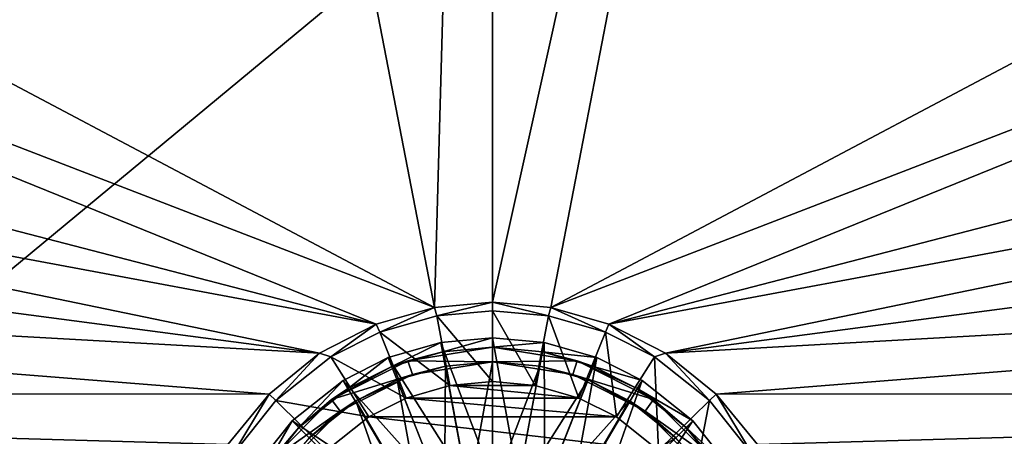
# Model space of a CAD drawing. Header units: metres. Extents: x -1004 to 0, y -708 to 0.
# Tile 40 of 103: x -600 to -395, y -535 to -448. Entities that reach past the tile are written whole.
import ezdxf

# ---------------------------------------------------------------- set-up
doc = ezdxf.new("R2010")
doc.units = ezdxf.units.M

msp = doc.modelspace()

# ---------------------------------------------------------------- linework, layer by layer
at = {"layer": 'top0123417'}
for points in [[(-512.761047, -515.521423, 106.452499), (-523.741943, -518.67865, 106.452499), (-507.420441, -544.379211, 110.948647)], [(-523.005798, -520.538208, 103.797249), (-523.741943, -518.67865, 103.389137), (-512.761047, -515.521423, 103.38913)], [(-512.761047, -515.521423, 103.38913), (-523.741943, -518.67865, 103.389137), (-512.761047, -515.521423, 106.452499)], [(-512.761047, -515.521423, 106.452499), (-523.741943, -518.67865, 103.389137), (-523.741943, -518.67865, 106.452499)], [(-512.397095, -517.487976, 103.797249), (-523.005798, -520.538208, 103.797249), (-512.761047, -515.521423, 103.38913)], [(-502.024872, -514.536377, 106.452499), (-512.761047, -515.521423, 106.452499), (-502.024872, -543.884216, 110.948647)], [(-512.397095, -517.487976, 103.797249), (-512.761047, -515.521423, 103.38913), (-502.024872, -514.536377, 103.38913)], [(-502.024872, -514.536377, 103.38913), (-512.761047, -515.521423, 103.38913), (-502.024872, -514.536377, 106.452499)], [(-502.024872, -514.536377, 106.452499), (-512.761047, -515.521423, 103.38913), (-512.761047, -515.521423, 106.452499)], [(-512.761047, -515.521423, 106.452499), (-507.420441, -544.379211, 110.948647), (-502.024872, -543.884216, 110.948647)], [(-502.024872, -516.536316, 103.797249), (-512.397095, -517.487976, 103.797249), (-502.024872, -514.536377, 103.38913)], [(-491.288727, -515.521423, 106.452499), (-502.024872, -514.536377, 106.452499), (-496.629272, -544.379211, 110.948647)], [(-502.024872, -514.536377, 106.452499), (-502.024872, -543.884216, 110.948647), (-496.629272, -544.379211, 110.948647)], [(-502.024872, -516.536316, 103.797249), (-502.024872, -514.536377, 103.38913), (-491.288727, -515.521423, 103.38913)], [(-491.288727, -515.521423, 106.452499), (-491.288727, -515.521423, 103.38913), (-502.024872, -514.536377, 103.38913)], [(-491.288727, -515.521423, 106.452499), (-502.024872, -514.536377, 103.38913), (-502.024872, -514.536377, 106.452499)], [(-491.652649, -517.487976, 103.797249), (-502.024872, -516.536316, 103.797249), (-491.288727, -515.521423, 103.38913)], [(-491.288727, -515.521423, 106.452499), (-496.629272, -544.379211, 110.948647), (-491.110077, -545.966125, 110.948647)], [(-491.652649, -517.487976, 103.797249), (-491.288727, -515.521423, 103.38913), (-480.30777, -518.67865, 103.389137)], [(-480.30777, -518.67865, 106.452499), (-491.288727, -515.521423, 106.452499), (-491.110077, -545.966125, 110.948647)], [(-480.30777, -518.67865, 106.452499), (-480.30777, -518.67865, 103.389137), (-491.288727, -515.521423, 106.452499)], [(-480.30777, -518.67865, 103.389137), (-491.288727, -515.521423, 103.38913), (-491.288727, -515.521423, 106.452499)], [(-519.638855, -519.326111, 96.509148), (-523.005798, -520.538208, 103.797249), (-512.397095, -517.487976, 103.797249)], [(-502.024872, -516.536316, 96.509148), (-519.638855, -519.326111, 96.509148), (-512.397095, -517.487976, 103.797249)], [(-502.024872, -516.536316, 96.509148), (-502.024872, -519.536316, 96.509148), (-519.638855, -519.326111, 96.509148)], [(-502.024872, -516.536316, 96.509148), (-512.397095, -517.487976, 103.797249), (-502.024872, -516.536316, 103.797249)], [(-484.410889, -519.326111, 96.509148), (-502.024872, -516.536316, 96.509148), (-491.652649, -517.487976, 103.797249)], [(-491.652649, -517.487976, 103.797249), (-502.024872, -516.536316, 96.509148), (-502.024872, -516.536316, 103.797249)], [(-502.024872, -516.536316, 96.509148), (-484.410889, -519.326111, 96.509148), (-502.024872, -519.536316, 96.509148)], [(-481.043915, -520.538208, 103.797249), (-491.652649, -517.487976, 103.797249), (-480.30777, -518.67865, 103.389137)], [(-481.043915, -520.538208, 103.797249), (-484.410889, -519.326111, 96.509148), (-491.652649, -517.487976, 103.797249)], [(-519.638855, -519.326111, 96.509148), (-535.528625, -527.422363, 96.509148), (-523.005798, -520.538208, 103.797249)], [(-519.638855, -519.326111, 96.509148), (-518.711792, -522.17926, 96.509148), (-535.528625, -527.422363, 96.509148)], [(-535.528625, -527.422363, 96.509148), (-532.098816, -525.115723, 103.797249), (-523.005798, -520.538208, 103.797249)], [(-523.741943, -518.67865, 106.452499), (-533.153137, -523.416199, 106.452499), (-512.939636, -545.966125, 110.948647)], [(-532.098816, -525.115723, 103.797249), (-533.153137, -523.416199, 103.389137), (-523.741943, -518.67865, 103.389137)], [(-523.741943, -518.67865, 103.389137), (-533.153137, -523.416199, 103.389137), (-523.741943, -518.67865, 106.452499)], [(-523.741943, -518.67865, 106.452499), (-533.153137, -523.416199, 103.389137), (-533.153137, -523.416199, 106.452499)], [(-523.005798, -520.538208, 103.797249), (-532.098816, -525.115723, 103.797249), (-523.741943, -518.67865, 103.389137)], [(-523.741943, -518.67865, 106.452499), (-512.939636, -545.966125, 110.948647), (-507.420441, -544.379211, 110.948647)], [(-521.90155, -523.327576, 104.382034), (-511.851196, -520.437866, 104.382034), (-512.007141, -548.321594, 108.182106)], [(-511.851196, -520.437866, 104.382034), (-521.90155, -523.327576, 104.382034), (-518.711792, -522.17926, 96.509148)], [(-502.024872, -519.536316, 96.509148), (-518.711792, -522.17926, 96.509148), (-519.638855, -519.326111, 96.509148)], [(-502.024872, -519.536316, 96.509148), (-511.851196, -520.437866, 104.382034), (-518.711792, -522.17926, 96.509148)], [(-511.851196, -520.437866, 104.382034), (-506.959473, -546.8703, 108.182106), (-512.007141, -548.321594, 108.182106)], [(-511.851196, -520.437866, 104.382034), (-502.024872, -519.536316, 104.382034), (-506.959473, -546.8703, 108.182106)], [(-502.024872, -519.536316, 96.509148), (-502.024872, -519.536316, 104.382034), (-511.851196, -520.437866, 104.382034)], [(-502.024872, -519.536316, 104.382034), (-502.024872, -546.417542, 108.182106), (-506.959473, -546.8703, 108.182106)], [(-484.410889, -519.326111, 96.509148), (-485.337952, -522.17926, 96.509148), (-502.024872, -519.536316, 96.509148)], [(-502.024872, -519.536316, 104.382034), (-492.198547, -520.437866, 104.382034), (-502.024872, -546.417542, 108.182106)], [(-485.337952, -522.17926, 96.509148), (-492.198547, -520.437866, 104.382034), (-502.024872, -519.536316, 96.509148)], [(-492.198547, -520.437866, 104.382034), (-502.024872, -519.536316, 104.382034), (-502.024872, -519.536316, 96.509148)], [(-492.198547, -520.437866, 104.382034), (-497.09024, -546.8703, 108.182106), (-502.024872, -546.417542, 108.182106)], [(-492.198547, -520.437866, 104.382034), (-482.148193, -523.327576, 104.382034), (-497.09024, -546.8703, 108.182106)], [(-482.148193, -523.327576, 104.382034), (-492.198547, -520.437866, 104.382034), (-485.337952, -522.17926, 96.509148)], [(-480.30777, -518.67865, 106.452499), (-491.110077, -545.966125, 110.948647), (-485.79892, -548.717651, 110.948647)], [(-470.896606, -523.416199, 106.452499), (-480.30777, -518.67865, 106.452499), (-485.79892, -548.717651, 110.948647)], [(-484.410889, -519.326111, 96.509148), (-468.521118, -527.422363, 96.509148), (-485.337952, -522.17926, 96.509148)], [(-468.521118, -527.422363, 96.509148), (-484.410889, -519.326111, 96.509148), (-471.950897, -525.115723, 103.797249)], [(-484.410889, -519.326111, 96.509148), (-481.043915, -520.538208, 103.797249), (-471.950897, -525.115723, 103.797249)], [(-481.043915, -520.538208, 103.797249), (-480.30777, -518.67865, 103.389137), (-470.896606, -523.416199, 103.389137)], [(-471.950897, -525.115723, 103.797249), (-481.043915, -520.538208, 103.797249), (-470.896606, -523.416199, 103.389137)], [(-470.896606, -523.416199, 103.389137), (-480.30777, -518.67865, 103.389137), (-470.896606, -523.416199, 106.452499)], [(-480.30777, -518.67865, 103.389137), (-480.30777, -518.67865, 106.452499), (-470.896606, -523.416199, 106.452499)], [(-518.711792, -522.17926, 96.509148), (-533.765259, -529.849426, 96.509148), (-535.528625, -527.422363, 96.509148)], [(-518.711792, -522.17926, 96.509148), (-530.517395, -527.665039, 104.382034), (-533.765259, -529.849426, 96.509148)], [(-518.711792, -522.17926, 96.509148), (-521.90155, -523.327576, 104.382034), (-530.517395, -527.665039, 104.382034)], [(-470.284454, -529.849426, 96.509148), (-482.148193, -523.327576, 104.382034), (-485.337952, -522.17926, 96.509148)], [(-468.521118, -527.422363, 96.509148), (-470.284454, -529.849426, 96.509148), (-485.337952, -522.17926, 96.509148)], [(-533.153137, -523.416199, 106.452499), (-543.744141, -531.817078, 106.452499), (-518.250793, -548.717651, 110.948647)], [(-542.329956, -533.231262, 103.797249), (-543.744141, -531.817078, 103.389137), (-533.153137, -523.416199, 103.389137)], [(-533.153137, -523.416199, 103.389137), (-543.744141, -531.817078, 103.389137), (-533.153137, -523.416199, 106.452499)], [(-533.153137, -523.416199, 106.452499), (-543.744141, -531.817078, 103.389137), (-543.744141, -531.817078, 106.452499)], [(-532.098816, -525.115723, 103.797249), (-542.329956, -533.231262, 103.797249), (-533.153137, -523.416199, 103.389137)], [(-533.153137, -523.416199, 106.452499), (-518.250793, -548.717651, 110.948647), (-512.939636, -545.966125, 110.948647)], [(-530.517395, -527.665039, 104.382034), (-521.90155, -523.327576, 104.382034), (-516.864502, -550.838013, 108.182106)], [(-521.90155, -523.327576, 104.382034), (-512.007141, -548.321594, 108.182106), (-516.864502, -550.838013, 108.182106)], [(-482.148193, -523.327576, 104.382034), (-492.042603, -548.321594, 108.182106), (-497.09024, -546.8703, 108.182106)], [(-482.148193, -523.327576, 104.382034), (-473.532349, -527.665039, 104.382034), (-492.042603, -548.321594, 108.182106)], [(-470.896606, -523.416199, 106.452499), (-485.79892, -548.717651, 110.948647), (-481.057648, -552.569092, 110.948647)], [(-470.284454, -529.849426, 96.509148), (-473.532349, -527.665039, 104.382034), (-482.148193, -523.327576, 104.382034)], [(-460.305603, -531.817078, 106.452499), (-470.896606, -523.416199, 106.452499), (-481.057648, -552.569092, 110.948647)], [(-471.950897, -525.115723, 103.797249), (-470.896606, -523.416199, 103.389137), (-460.305603, -531.817078, 103.389137)], [(-460.305603, -531.817078, 103.389137), (-470.896606, -523.416199, 103.389137), (-460.305603, -531.817078, 106.452499)], [(-470.896606, -523.416199, 103.389137), (-470.896606, -523.416199, 106.452499), (-460.305603, -531.817078, 106.452499)], [(-532.098816, -525.115723, 103.797249), (-535.528625, -527.422363, 96.509148), (-542.329956, -533.231262, 103.797249)], [(-461.719788, -533.231262, 103.797249), (-471.950897, -525.115723, 103.797249), (-460.305603, -531.817078, 103.389137)], [(-468.521118, -527.422363, 96.509148), (-471.950897, -525.115723, 103.797249), (-461.719788, -533.231262, 103.797249)], [(-535.528625, -527.422363, 96.509148), (-548.138855, -540.032593, 96.509148), (-542.329956, -533.231262, 103.797249)], [(-535.528625, -527.422363, 96.509148), (-533.765259, -529.849426, 96.509148), (-548.138855, -540.032593, 96.509148)], [(-540.208618, -535.352539, 104.382034), (-530.517395, -527.665039, 104.382034), (-521.200745, -554.360474, 108.182106)], [(-530.517395, -527.665039, 104.382034), (-540.208618, -535.352539, 104.382034), (-533.765259, -529.849426, 96.509148)], [(-530.517395, -527.665039, 104.382034), (-516.864502, -550.838013, 108.182106), (-521.200745, -554.360474, 108.182106)], [(-473.532349, -527.665039, 104.382034), (-487.185211, -550.838013, 108.182106), (-492.042603, -548.321594, 108.182106)], [(-473.532349, -527.665039, 104.382034), (-463.841095, -535.352539, 104.382034), (-487.185211, -550.838013, 108.182106)], [(-463.841095, -535.352539, 104.382034), (-473.532349, -527.665039, 104.382034), (-470.284454, -529.849426, 96.509148)], [(-468.521118, -527.422363, 96.509148), (-455.910889, -540.032593, 96.509148), (-470.284454, -529.849426, 96.509148)], [(-455.910889, -540.032593, 96.509148), (-468.521118, -527.422363, 96.509148), (-461.719788, -533.231262, 103.797249)], [(-533.765259, -529.849426, 96.509148), (-545.711792, -541.795898, 96.509148), (-548.138855, -540.032593, 96.509148)], [(-533.765259, -529.849426, 96.509148), (-540.208618, -535.352539, 104.382034), (-545.711792, -541.795898, 96.509148)], [(-458.337952, -541.795898, 96.509148), (-463.841095, -535.352539, 104.382034), (-470.284454, -529.849426, 96.509148)], [(-455.910889, -540.032593, 96.509148), (-458.337952, -541.795898, 96.509148), (-470.284454, -529.849426, 96.509148)], [(-543.744141, -531.817078, 106.452499), (-552.144958, -542.408081, 106.452499), (-522.992065, -552.569092, 110.948647)], [(-550.445496, -543.462341, 103.797249), (-552.144958, -542.408081, 103.389137), (-543.744141, -531.817078, 103.389137)], [(-543.744141, -531.817078, 103.389137), (-552.144958, -542.408081, 103.389137), (-543.744141, -531.817078, 106.452499)], [(-543.744141, -531.817078, 106.452499), (-552.144958, -542.408081, 103.389137), (-552.144958, -542.408081, 106.452499)], [(-542.329956, -533.231262, 103.797249), (-550.445496, -543.462341, 103.797249), (-543.744141, -531.817078, 103.389137)], [(-543.744141, -531.817078, 106.452499), (-522.992065, -552.569092, 110.948647), (-518.250793, -548.717651, 110.948647)], [(-460.305603, -531.817078, 106.452499), (-481.057648, -552.569092, 110.948647), (-477.206177, -557.310364, 110.948647)], [(-451.904755, -542.408081, 106.452499), (-460.305603, -531.817078, 106.452499), (-477.206177, -557.310364, 110.948647)], [(-461.719788, -533.231262, 103.797249), (-460.305603, -531.817078, 103.389137), (-451.904755, -542.408081, 103.389137)], [(-451.904755, -542.408081, 103.389137), (-460.305603, -531.817078, 103.389137), (-451.904755, -542.408081, 106.452499)], [(-460.305603, -531.817078, 103.389137), (-460.305603, -531.817078, 106.452499), (-451.904755, -542.408081, 106.452499)], [(-542.329956, -533.231262, 103.797249), (-548.138855, -540.032593, 96.509148), (-550.445496, -543.462341, 103.797249)], [(-453.604248, -543.462341, 103.797249), (-461.719788, -533.231262, 103.797249), (-451.904755, -542.408081, 103.389137)], [(-455.910889, -540.032593, 96.509148), (-461.719788, -533.231262, 103.797249), (-453.604248, -543.462341, 103.797249)]]:
    msp.add_3dface(points, dxfattribs=at)
at = {"layer": 'top0123459'}
for points in [[(-10, -10, 90), (-787.024658, -653.266907, 90), (-994.049377, -10, 90)], [(-217.024689, -653.266907, 90), (-787.024658, -653.266907, 90), (-10, -10, 90)], [(-597.932983, -74.810768, 117.032295), (-944.863037, -280.118225, 113.448639), (-514.138, -508.234344, 109.46685)], [(-502.024689, -75.769028, 117.015564), (-597.932983, -74.810768, 117.032295), (-514.138, -508.234344, 109.46685)], [(-502.024689, -507.113647, 109.48642), (-502.024689, -75.769028, 117.015564), (-514.138, -508.234344, 109.46685)], [(-489.911804, -508.234253, 109.466858), (-406.116364, -74.810768, 117.032295), (-502.024689, -507.113647, 109.48642)], [(-406.116364, -74.810768, 117.032295), (-502.024689, -75.769028, 117.015564), (-502.024689, -507.113647, 109.48642)], [(-489.911804, -508.234253, 109.466858), (-59.186478, -280.118256, 113.448639), (-406.116364, -74.810768, 117.032295)], [(-944.863037, -280.118225, 113.448639), (-945.789612, -341.679382, 112.374084), (-514.138, -508.234344, 109.46685)], [(-58.259861, -341.679413, 112.374084), (-59.186478, -280.118256, 113.448639), (-489.911804, -508.234253, 109.466858)], [(-514.138, -508.234344, 109.46685), (-945.789612, -341.679382, 112.374084), (-526.226379, -511.707306, 109.406235)], [(-945.789612, -341.679382, 112.374084), (-944.48645, -403.233734, 111.299652), (-526.226379, -511.707306, 109.406235)], [(-477.822876, -511.707336, 109.406235), (-58.259861, -341.679413, 112.374084), (-489.911804, -508.234253, 109.466858)], [(-477.822876, -511.707336, 109.406235), (-59.563019, -403.233765, 111.299652), (-58.259861, -341.679413, 112.374084)], [(-526.226379, -511.707306, 109.406235), (-944.48645, -403.233734, 111.299652), (-942.999146, -433.983124, 110.762917)], [(-61.050343, -433.983154, 110.762917), (-59.563019, -403.233765, 111.299652), (-477.822876, -511.707336, 109.406235)], [(-526.226379, -511.707306, 109.406235), (-942.999146, -433.983124, 110.762917), (-538.026001, -517.788757, 109.300079)], [(-942.999146, -433.983124, 110.762917), (-940.955261, -464.700562, 110.226746), (-538.026001, -517.788757, 109.300079)], [(-466.023346, -517.788696, 109.300079), (-61.050343, -433.983154, 110.762917), (-477.822876, -511.707336, 109.406235)], [(-466.023346, -517.788696, 109.300079), (-63.094246, -464.700592, 110.226746), (-61.050343, -433.983154, 110.762917)], [(-538.026001, -517.788757, 109.300079), (-940.955261, -464.700562, 110.226746), (-938.355408, -495.375977, 109.691299)], [(-65.694054, -495.375977, 109.691299), (-63.094246, -464.700592, 110.226746), (-466.023346, -517.788696, 109.300079)], [(-538.026001, -517.788757, 109.300079), (-938.355408, -495.375977, 109.691299), (-548.562073, -526.294312, 109.151619)], [(-938.355408, -495.375977, 109.691299), (-935.200562, -525.999268, 109.156769), (-548.562073, -526.294312, 109.151619)], [(-455.487305, -526.294312, 109.151611), (-65.694054, -495.375977, 109.691299), (-466.023346, -517.788696, 109.300079)], [(-68.848915, -525.999268, 109.156769), (-65.694054, -495.375977, 109.691299), (-455.487305, -526.294312, 109.151611)], [(-526.226379, -511.707306, 109.406235), (-525.519104, -513.399109, 105.832802), (-514.138, -508.234344, 109.46685)], [(-525.519104, -513.399109, 105.832802), (-513.634583, -509.984924, 105.920578), (-514.138, -508.234344, 109.46685)], [(-514.138, -508.234344, 109.46685), (-513.634583, -509.984924, 105.920578), (-502.024689, -507.113647, 109.48642)], [(-513.634583, -509.984924, 105.920578), (-502.024689, -508.920868, 105.947937), (-502.024689, -507.113647, 109.48642)], [(-489.911804, -508.234253, 109.466858), (-502.024689, -507.113647, 109.48642), (-490.414764, -509.984924, 105.920578)], [(-502.024689, -507.113647, 109.48642), (-502.024689, -508.920868, 105.947937), (-490.414764, -509.984924, 105.920578)], [(-489.911804, -508.234253, 109.466858), (-490.414764, -509.984924, 105.920578), (-478.530273, -513.399109, 105.832802)], [(-477.822876, -511.707336, 109.406235), (-489.911804, -508.234253, 109.466858), (-478.530273, -513.399109, 105.832802)], [(-510.916351, -524.495117, 96.902176), (-513.634583, -509.984924, 105.920578), (-525.519104, -513.399109, 105.832802)], [(-502.024689, -523.679565, 96.923141), (-502.024689, -508.920868, 105.947937), (-513.634583, -509.984924, 105.920578)], [(-510.916351, -524.495117, 96.902176), (-502.024689, -523.679565, 96.923141), (-513.634583, -509.984924, 105.920578)], [(-490.414764, -509.984924, 105.920578), (-502.024689, -508.920868, 105.947937), (-493.133026, -524.495117, 96.902176)], [(-502.024689, -508.920868, 105.947937), (-502.024689, -523.679565, 96.923141), (-493.133026, -524.495117, 96.902176)], [(-490.414764, -509.984924, 105.920578), (-493.133026, -524.495117, 96.902176), (-484.038635, -527.10907, 96.834976)], [(-478.530273, -513.399109, 105.832802), (-490.414764, -509.984924, 105.920578), (-484.038635, -527.10907, 96.834976)], [(-538.026001, -517.788757, 109.300079), (-535.704956, -518.523315, 105.701065), (-526.226379, -511.707306, 109.406235)], [(-535.704956, -518.523315, 105.701065), (-525.519104, -513.399109, 105.832802), (-526.226379, -511.707306, 109.406235)], [(-477.822876, -511.707336, 109.406235), (-478.530273, -513.399109, 105.832802), (-468.344391, -518.523315, 105.701065)], [(-466.023346, -517.788696, 109.300079), (-477.822876, -511.707336, 109.406235), (-468.344391, -518.523315, 105.701065)], [(-520.010742, -527.10907, 96.834976), (-525.519104, -513.399109, 105.832802), (-535.704956, -518.523315, 105.701065)], [(-520.010742, -527.10907, 96.834976), (-510.916351, -524.495117, 96.902176), (-525.519104, -513.399109, 105.832802)], [(-478.530273, -513.399109, 105.832802), (-484.038635, -527.10907, 96.834976), (-476.239777, -531.03418, 96.734062)], [(-468.344391, -518.523315, 105.701065), (-478.530273, -513.399109, 105.832802), (-476.239777, -531.03418, 96.734062)], [(-548.562073, -526.294312, 109.151619), (-547.168091, -527.610779, 105.467438), (-538.026001, -517.788757, 109.300079)], [(-547.168091, -527.610779, 105.467438), (-535.704956, -518.523315, 105.701065), (-538.026001, -517.788757, 109.300079)], [(-527.80957, -531.03418, 96.734062), (-535.704956, -518.523315, 105.701065), (-547.168091, -527.610779, 105.467438)], [(-527.80957, -531.03418, 96.734062), (-520.010742, -527.10907, 96.834976), (-535.704956, -518.523315, 105.701065)], [(-468.344391, -518.523315, 105.701065), (-476.239777, -531.03418, 96.734062), (-467.47287, -537.986633, 96.555328)], [(-466.023346, -517.788696, 109.300079), (-468.344391, -518.523315, 105.701065), (-456.881287, -527.610779, 105.467438)], [(-456.881287, -527.610779, 105.467438), (-468.344391, -518.523315, 105.701065), (-467.47287, -537.986633, 96.555328)], [(-455.487305, -526.294312, 109.151611), (-466.023346, -517.788696, 109.300079), (-456.881287, -527.610779, 105.467438)], [(-484.038635, -527.10907, 96.834976), (-510.916351, -524.495117, 96.902176), (-520.010742, -527.10907, 96.834976)], [(-493.133026, -524.495117, 96.902176), (-502.024689, -523.679565, 96.923141), (-510.916351, -524.495117, 96.902176)], [(-484.038635, -527.10907, 96.834976), (-493.133026, -524.495117, 96.902176), (-510.916351, -524.495117, 96.902176)], [(-548.562073, -526.294312, 109.151619), (-935.200562, -525.999268, 109.156769), (-557.155029, -536.790955, 108.968399)], [(-935.200562, -525.999268, 109.156769), (-931.491699, -556.560425, 108.623322), (-557.155029, -536.790955, 108.968399)], [(-557.155029, -536.790955, 108.968399), (-556.263489, -539.072083, 105.172783), (-548.562073, -526.294312, 109.151619)], [(-556.263489, -539.072083, 105.172783), (-547.168091, -527.610779, 105.467438), (-548.562073, -526.294312, 109.151619)], [(-455.487305, -526.294312, 109.151611), (-456.881287, -527.610779, 105.467438), (-447.785889, -539.072083, 105.172783)], [(-446.894409, -536.790833, 108.968399), (-68.848915, -525.999268, 109.156769), (-455.487305, -526.294312, 109.151611)], [(-446.894409, -536.790833, 108.968399), (-455.487305, -526.294312, 109.151611), (-447.785889, -539.072083, 105.172783)], [(-72.5578, -556.560425, 108.623322), (-68.848915, -525.999268, 109.156769), (-446.894409, -536.790833, 108.968399)], [(-536.576477, -537.986633, 96.555328), (-547.168091, -527.610779, 105.467438), (-556.263489, -539.072083, 105.172783)], [(-536.576477, -537.986633, 96.555328), (-527.80957, -531.03418, 96.734062), (-547.168091, -527.610779, 105.467438)], [(-476.239777, -531.03418, 96.734062), (-520.010742, -527.10907, 96.834976), (-527.80957, -531.03418, 96.734062)], [(-476.239777, -531.03418, 96.734062), (-484.038635, -527.10907, 96.834976), (-520.010742, -527.10907, 96.834976)], [(-456.881287, -527.610779, 105.467438), (-467.47287, -537.986633, 96.555328), (-460.518127, -546.750671, 96.330009)], [(-447.785889, -539.072083, 105.172783), (-456.881287, -527.610779, 105.467438), (-460.518127, -546.750671, 96.330009)], [(-467.47287, -537.986633, 96.555328), (-527.80957, -531.03418, 96.734062), (-536.576477, -537.986633, 96.555328)], [(-467.47287, -537.986633, 96.555328), (-476.239777, -531.03418, 96.734062), (-527.80957, -531.03418, 96.734062)]]:
    msp.add_3dface(points, dxfattribs=at)

doc.saveas('drawing.dxf')
